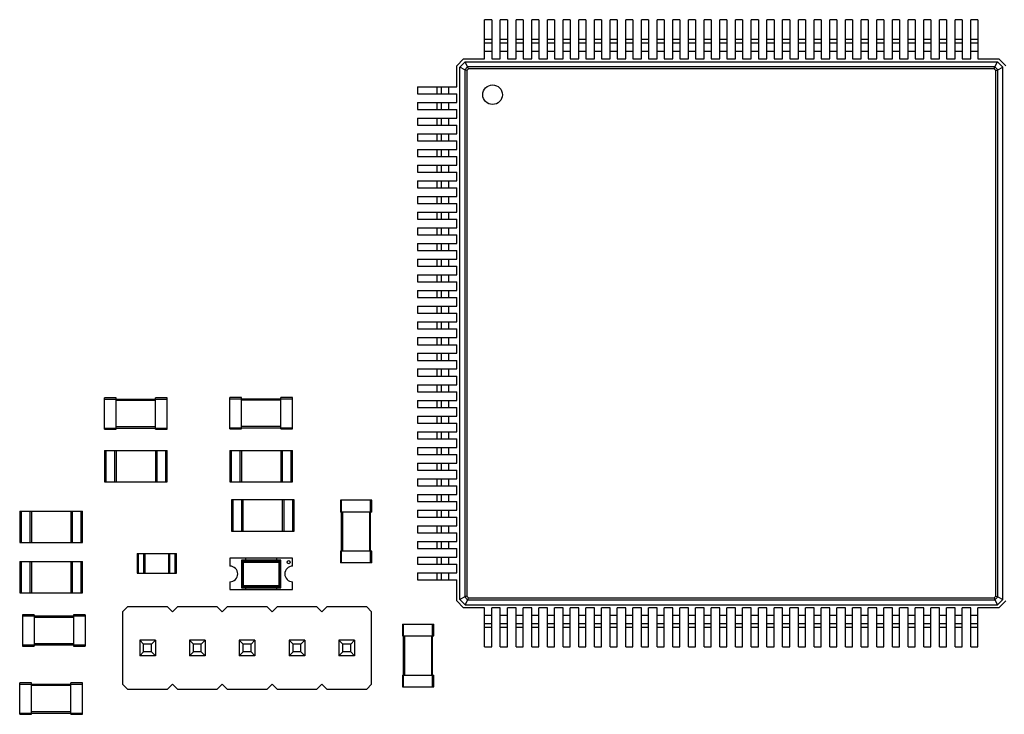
# Model space of a CAD drawing. Header units: millimetres. Extents: x -257 to 878, y 386 to 760.
# Tile 18 of 39: x 528 to 553, y 494 to 512. Entities that reach past the tile are written whole.
import ezdxf

# ---------------------------------------------------------------- set-up
doc = ezdxf.new("R2010")
doc.units = ezdxf.units.MM
doc.header["$LTSCALE"] = 30.734
doc.layers.get('0').update_dxf_attribs({"linetype": 'CONTINUOUS'})

msp = doc.modelspace()

# ---------------------------------------------------------------- linework, layer by layer
at = {"color": 7, "linetype": 'Continuous'}
for p, q in [((539.585, 511.195), (539.585, 512.195)), ((539.765, 512.195), (539.585, 512.195)), ((539.765, 512.195), (539.765, 511.195)), ((539.985, 511.195), (539.985, 512.195)), ((540.165, 512.195), (539.985, 512.195)), ((540.165, 512.195), (540.165, 511.195)), ((540.385, 511.195), (540.385, 512.195)), ((540.565, 512.195), (540.385, 512.195)), ((540.565, 512.195), (540.565, 511.195)), ((540.785, 511.195), (540.785, 512.195)), ((540.965, 512.195), (540.785, 512.195)), ((540.965, 512.195), (540.965, 511.195)), ((541.185, 511.195), (541.185, 512.195)), ((541.365, 512.195), (541.185, 512.195)), ((541.365, 512.195), (541.365, 511.195)), ((541.585, 511.195), (541.585, 512.195)), ((541.765, 512.195), (541.585, 512.195)), ((541.765, 512.195), (541.765, 511.195)), ((541.985, 511.195), (541.985, 512.195)), ((542.165, 512.195), (541.985, 512.195)), ((542.165, 512.195), (542.165, 511.195)), ((542.385, 511.195), (542.385, 512.195)), ((542.565, 512.195), (542.385, 512.195)), ((542.565, 512.195), (542.565, 511.195)), ((542.785, 511.195), (542.785, 512.195)), ((542.965, 512.195), (542.785, 512.195)), ((542.965, 512.195), (542.965, 511.195)), ((543.185, 511.195), (543.185, 512.195)), ((543.365, 512.195), (543.185, 512.195)), ((543.365, 512.195), (543.365, 511.195)), ((543.585, 511.195), (543.585, 512.195)), ((543.765, 512.195), (543.585, 512.195)), ((543.765, 512.195), (543.765, 511.195)), ((543.985, 511.195), (543.985, 512.195)), ((544.165, 512.195), (543.985, 512.195)), ((544.165, 512.195), (544.165, 511.195)), ((544.385, 511.195), (544.385, 512.195)), ((544.565, 512.195), (544.385, 512.195)), ((544.565, 512.195), (544.565, 511.195)), ((544.785, 511.195), (544.785, 512.195)), ((544.965, 512.195), (544.785, 512.195)), ((544.965, 512.195), (544.965, 511.195)), ((545.185, 511.195), (545.185, 512.195)), ((545.365, 512.195), (545.185, 512.195)), ((545.365, 512.195), (545.365, 511.195)), ((545.585, 511.195), (545.585, 512.195)), ((545.765, 512.195), (545.585, 512.195)), ((545.765, 512.195), (545.765, 511.195)), ((545.985, 511.195), (545.985, 512.195)), ((546.165, 512.195), (545.985, 512.195)), ((546.165, 512.195), (546.165, 511.195)), ((546.385, 511.195), (546.385, 512.195)), ((546.565, 512.195), (546.385, 512.195)), ((546.565, 512.195), (546.565, 511.195)), ((546.785, 511.195), (546.785, 512.195)), ((546.965, 512.195), (546.785, 512.195)), ((546.965, 512.195), (546.965, 511.195)), ((547.185, 511.195), (547.185, 512.195)), ((547.365, 512.195), (547.185, 512.195)), ((547.365, 512.195), (547.365, 511.195)), ((547.585, 511.195), (547.585, 512.195)), ((547.765, 512.195), (547.585, 512.195)), ((547.765, 512.195), (547.765, 511.195)), ((547.985, 511.195), (547.985, 512.195)), ((548.165, 512.195), (547.985, 512.195)), ((548.165, 512.195), (548.165, 511.195)), ((548.385, 511.195), (548.385, 512.195)), ((548.565, 512.195), (548.385, 512.195)), ((548.565, 512.195), (548.565, 511.195)), ((548.785, 511.195), (548.785, 512.195)), ((548.965, 512.195), (548.785, 512.195)), ((548.965, 512.195), (548.965, 511.195)), ((549.185, 511.195), (549.185, 512.195)), ((549.365, 512.195), (549.185, 512.195)), ((549.365, 512.195), (549.365, 511.195)), ((549.585, 511.195), (549.585, 512.195)), ((549.765, 512.195), (549.585, 512.195)), ((549.765, 512.195), (549.765, 511.195)), ((549.985, 511.195), (549.985, 512.195)), ((550.165, 512.195), (549.985, 512.195)), ((550.165, 512.195), (550.165, 511.195)), ((550.385, 511.195), (550.385, 512.195)), ((550.565, 512.195), (550.385, 512.195)), ((550.565, 512.195), (550.565, 511.195)), ((550.785, 511.195), (550.785, 512.195)), ((550.965, 512.195), (550.785, 512.195)), ((550.965, 512.195), (550.965, 511.195)), ((551.185, 511.195), (551.185, 512.195)), ((551.365, 512.195), (551.185, 512.195)), ((551.365, 512.195), (551.365, 511.195)), ((551.585, 511.195), (551.585, 512.195)), ((551.765, 512.195), (551.585, 512.195)), ((551.765, 512.195), (551.765, 511.195)), ((551.985, 511.195), (551.985, 512.195)), ((552.165, 512.195), (551.985, 512.195)), ((552.165, 512.195), (552.165, 511.195)), ((539.585, 511.695), (539.765, 511.695)), ((539.765, 511.595), (539.585, 511.595)), ((539.985, 511.695), (540.165, 511.695)), ((540.165, 511.595), (539.985, 511.595)), ((540.385, 511.695), (540.565, 511.695)), ((540.565, 511.595), (540.385, 511.595)), ((540.785, 511.695), (540.965, 511.695)), ((540.965, 511.595), (540.785, 511.595)), ((541.185, 511.695), (541.365, 511.695)), ((541.365, 511.595), (541.185, 511.595)), ((541.585, 511.695), (541.765, 511.695)), ((541.765, 511.595), (541.585, 511.595)), ((541.985, 511.695), (542.165, 511.695)), ((542.165, 511.595), (541.985, 511.595)), ((542.385, 511.695), (542.565, 511.695)), ((542.565, 511.595), (542.385, 511.595)), ((542.785, 511.695), (542.965, 511.695)), ((542.965, 511.595), (542.785, 511.595)), ((543.185, 511.695), (543.365, 511.695)), ((543.365, 511.595), (543.185, 511.595)), ((543.585, 511.695), (543.765, 511.695)), ((543.765, 511.595), (543.585, 511.595)), ((543.985, 511.695), (544.165, 511.695)), ((544.165, 511.595), (543.985, 511.595)), ((544.385, 511.695), (544.565, 511.695)), ((544.565, 511.595), (544.385, 511.595)), ((544.785, 511.695), (544.965, 511.695)), ((544.965, 511.595), (544.785, 511.595)), ((545.185, 511.695), (545.365, 511.695)), ((545.365, 511.595), (545.185, 511.595)), ((545.585, 511.695), (545.765, 511.695)), ((545.765, 511.595), (545.585, 511.595)), ((545.985, 511.695), (546.165, 511.695)), ((546.165, 511.595), (545.985, 511.595)), ((546.385, 511.695), (546.565, 511.695)), ((546.565, 511.595), (546.385, 511.595)), ((546.785, 511.695), (546.965, 511.695)), ((546.965, 511.595), (546.785, 511.595)), ((547.185, 511.695), (547.365, 511.695)), ((547.365, 511.595), (547.185, 511.595)), ((547.585, 511.695), (547.765, 511.695)), ((547.765, 511.595), (547.585, 511.595)), ((547.985, 511.695), (548.165, 511.695)), ((548.165, 511.595), (547.985, 511.595)), ((548.385, 511.695), (548.565, 511.695)), ((548.565, 511.595), (548.385, 511.595)), ((548.785, 511.695), (548.965, 511.695)), ((548.965, 511.595), (548.785, 511.595)), ((549.185, 511.695), (549.365, 511.695)), ((549.365, 511.595), (549.185, 511.595)), ((549.585, 511.695), (549.765, 511.695)), ((549.765, 511.595), (549.585, 511.595)), ((549.985, 511.695), (550.165, 511.695)), ((550.165, 511.595), (549.985, 511.595)), ((550.385, 511.695), (550.565, 511.695)), ((550.565, 511.595), (550.385, 511.595)), ((550.785, 511.695), (550.965, 511.695)), ((550.965, 511.595), (550.785, 511.595)), ((551.185, 511.695), (551.365, 511.695)), ((551.365, 511.595), (551.185, 511.595)), ((551.585, 511.695), (551.765, 511.695)), ((551.765, 511.595), (551.585, 511.595)), ((551.985, 511.695), (552.165, 511.695)), ((552.165, 511.595), (551.985, 511.595)), ((539.585, 511.395), (539.765, 511.395)), ((539.985, 511.395), (540.165, 511.395)), ((540.385, 511.395), (540.565, 511.395)), ((540.785, 511.395), (540.965, 511.395)), ((541.185, 511.395), (541.365, 511.395)), ((541.585, 511.395), (541.765, 511.395)), ((541.985, 511.395), (542.165, 511.395)), ((542.385, 511.395), (542.565, 511.395)), ((542.785, 511.395), (542.965, 511.395)), ((543.185, 511.395), (543.365, 511.395)), ((543.585, 511.395), (543.765, 511.395)), ((543.985, 511.395), (544.165, 511.395)), ((544.385, 511.395), (544.565, 511.395)), ((544.785, 511.395), (544.965, 511.395)), ((545.185, 511.395), (545.365, 511.395)), ((545.585, 511.395), (545.765, 511.395)), ((545.985, 511.395), (546.165, 511.395)), ((546.385, 511.395), (546.565, 511.395)), ((546.785, 511.395), (546.965, 511.395)), ((547.185, 511.395), (547.365, 511.395)), ((547.585, 511.395), (547.765, 511.395)), ((547.985, 511.395), (548.165, 511.395)), ((548.385, 511.395), (548.565, 511.395)), ((548.785, 511.395), (548.965, 511.395)), ((549.185, 511.395), (549.365, 511.395)), ((549.585, 511.395), (549.765, 511.395)), ((549.985, 511.395), (550.165, 511.395)), ((550.385, 511.395), (550.565, 511.395)), ((550.785, 511.395), (550.965, 511.395)), ((551.185, 511.395), (551.365, 511.395)), ((551.585, 511.395), (551.765, 511.395)), ((551.985, 511.395), (552.165, 511.395)), ((538.875, 511.02), (539.05, 511.195)), ((538.875, 510.485), (538.875, 511.02)), ((539.087, 511.12), (538.95, 510.982)), ((538.95, 497.407), (538.95, 510.982)), ((539.079, 510.917), (538.95, 510.982)), ((539.05, 511.195), (539.585, 511.195)), ((539.152, 510.99), (539.079, 510.917)), ((539.152, 510.99), (539.087, 511.12)), ((539.087, 511.12), (552.662, 511.12)), ((552.597, 510.99), (539.152, 510.99)), ((539.172, 510.941), (539.152, 510.99)), ((539.765, 511.195), (539.985, 511.195)), ((540.165, 511.195), (540.385, 511.195)), ((540.565, 511.195), (540.785, 511.195)), ((540.965, 511.195), (541.185, 511.195)), ((541.365, 511.195), (541.585, 511.195)), ((541.765, 511.195), (541.985, 511.195)), ((542.165, 511.195), (542.385, 511.195)), ((542.565, 511.195), (542.785, 511.195)), ((542.965, 511.195), (543.185, 511.195)), ((543.365, 511.195), (543.585, 511.195)), ((543.765, 511.195), (543.985, 511.195)), ((544.165, 511.195), (544.385, 511.195)), ((544.565, 511.195), (544.785, 511.195)), ((544.965, 511.195), (545.185, 511.195)), ((545.365, 511.195), (545.585, 511.195)), ((545.765, 511.195), (545.985, 511.195)), ((546.165, 511.195), (546.385, 511.195)), ((546.565, 511.195), (546.785, 511.195)), ((546.965, 511.195), (547.185, 511.195)), ((547.365, 511.195), (547.585, 511.195)), ((547.765, 511.195), (547.985, 511.195)), ((548.165, 511.195), (548.385, 511.195)), ((548.565, 511.195), (548.785, 511.195)), ((548.965, 511.195), (549.185, 511.195)), ((549.365, 511.195), (549.585, 511.195)), ((549.765, 511.195), (549.985, 511.195)), ((550.165, 511.195), (550.385, 511.195)), ((550.565, 511.195), (550.785, 511.195)), ((550.965, 511.195), (551.185, 511.195)), ((551.365, 511.195), (551.585, 511.195)), ((551.765, 511.195), (551.985, 511.195)), ((552.165, 511.195), (552.7, 511.195)), ((552.577, 510.941), (552.597, 510.99)), ((552.597, 510.99), (552.662, 511.12)), ((552.67, 510.917), (552.597, 510.99)), ((552.8, 510.982), (552.662, 511.12)), ((552.67, 510.917), (552.8, 510.982)), ((552.7, 511.195), (552.875, 511.02)), ((552.8, 497.407), (552.8, 510.982)), ((539.079, 510.917), (539.079, 497.472)), ((539.172, 510.941), (539.128, 510.897)), ((539.128, 510.897), (539.128, 497.492)), ((552.577, 510.941), (539.172, 510.941)), ((552.621, 510.897), (552.577, 510.941)), ((552.621, 510.897), (552.67, 510.917)), ((552.621, 497.492), (552.621, 510.897)), ((552.67, 497.472), (552.67, 510.917)), ((537.875, 510.485), (537.875, 510.305)), ((537.875, 510.485), (538.875, 510.485)), ((538.375, 510.305), (538.375, 510.485)), ((538.475, 510.485), (538.475, 510.305)), ((538.675, 510.305), (538.675, 510.485)), ((537.875, 510.305), (538.875, 510.305)), ((538.875, 510.085), (538.875, 510.305)), ((537.875, 510.085), (537.875, 509.905)), ((537.875, 510.085), (538.875, 510.085)), ((538.375, 509.905), (538.375, 510.085)), ((538.475, 510.085), (538.475, 509.905)), ((538.675, 509.905), (538.675, 510.085)), ((537.875, 509.905), (538.875, 509.905)), ((538.875, 509.685), (538.875, 509.905)), ((537.875, 509.685), (537.875, 509.505)), ((537.875, 509.685), (538.875, 509.685)), ((537.875, 509.505), (538.875, 509.505)), ((538.375, 509.505), (538.375, 509.685)), ((538.475, 509.685), (538.475, 509.505)), ((538.675, 509.505), (538.675, 509.685)), ((538.875, 509.285), (538.875, 509.505)), ((537.875, 509.285), (537.875, 509.105)), ((537.875, 509.285), (538.875, 509.285)), ((538.375, 509.105), (538.375, 509.285)), ((538.475, 509.285), (538.475, 509.105)), ((538.675, 509.105), (538.675, 509.285)), ((537.875, 509.105), (538.875, 509.105)), ((538.875, 508.885), (538.875, 509.105)), ((537.875, 508.885), (537.875, 508.705)), ((537.875, 508.885), (538.875, 508.885)), ((537.875, 508.705), (538.875, 508.705)), ((538.375, 508.705), (538.375, 508.885)), ((538.475, 508.885), (538.475, 508.705)), ((538.675, 508.705), (538.675, 508.885)), ((538.875, 508.485), (538.875, 508.705)), ((537.875, 508.485), (537.875, 508.305)), ((537.875, 508.485), (538.875, 508.485)), ((538.375, 508.305), (538.375, 508.485)), ((538.475, 508.485), (538.475, 508.305)), ((538.675, 508.305), (538.675, 508.485)), ((537.875, 508.305), (538.875, 508.305)), ((538.875, 508.085), (538.875, 508.305)), ((537.875, 508.085), (537.875, 507.905)), ((537.875, 508.085), (538.875, 508.085)), ((538.375, 507.905), (538.375, 508.085)), ((538.475, 508.085), (538.475, 507.905)), ((538.675, 507.905), (538.675, 508.085)), ((537.875, 507.905), (538.875, 507.905)), ((538.875, 507.685), (538.875, 507.905)), ((537.875, 507.685), (537.875, 507.505)), ((537.875, 507.685), (538.875, 507.685)), ((537.875, 507.505), (538.875, 507.505)), ((538.375, 507.505), (538.375, 507.685)), ((538.475, 507.685), (538.475, 507.505)), ((538.675, 507.505), (538.675, 507.685)), ((538.875, 507.285), (538.875, 507.505)), ((537.875, 507.285), (537.875, 507.105)), ((537.875, 507.285), (538.875, 507.285)), ((538.375, 507.105), (538.375, 507.285)), ((538.475, 507.285), (538.475, 507.105)), ((538.675, 507.105), (538.675, 507.285)), ((537.875, 507.105), (538.875, 507.105)), ((538.875, 506.885), (538.875, 507.105)), ((537.875, 506.885), (537.875, 506.705)), ((537.875, 506.885), (538.875, 506.885)), ((537.875, 506.705), (538.875, 506.705)), ((538.375, 506.705), (538.375, 506.885)), ((538.475, 506.885), (538.475, 506.705)), ((538.675, 506.705), (538.675, 506.885)), ((538.875, 506.485), (538.875, 506.705)), ((537.875, 506.485), (537.875, 506.305)), ((537.875, 506.485), (538.875, 506.485)), ((538.375, 506.305), (538.375, 506.485)), ((538.475, 506.485), (538.475, 506.305)), ((538.675, 506.305), (538.675, 506.485)), ((537.875, 506.305), (538.875, 506.305)), ((538.875, 506.085), (538.875, 506.305)), ((537.875, 506.085), (537.875, 505.905)), ((537.875, 506.085), (538.875, 506.085)), ((538.375, 505.905), (538.375, 506.085)), ((538.475, 506.085), (538.475, 505.905)), ((538.675, 505.905), (538.675, 506.085)), ((537.875, 505.905), (538.875, 505.905)), ((538.875, 505.685), (538.875, 505.905)), ((537.875, 505.685), (537.875, 505.505)), ((537.875, 505.685), (538.875, 505.685)), ((537.875, 505.505), (538.875, 505.505)), ((538.375, 505.505), (538.375, 505.685)), ((538.475, 505.685), (538.475, 505.505)), ((538.675, 505.505), (538.675, 505.685)), ((538.875, 505.285), (538.875, 505.505)), ((537.875, 505.285), (537.875, 505.105)), ((537.875, 505.285), (538.875, 505.285)), ((538.375, 505.105), (538.375, 505.285)), ((538.475, 505.285), (538.475, 505.105)), ((538.675, 505.105), (538.675, 505.285)), ((537.875, 505.105), (538.875, 505.105)), ((538.875, 504.885), (538.875, 505.105)), ((537.875, 504.885), (537.875, 504.705)), ((537.875, 504.885), (538.875, 504.885)), ((537.875, 504.705), (538.875, 504.705)), ((538.375, 504.705), (538.375, 504.885)), ((538.475, 504.885), (538.475, 504.705)), ((538.675, 504.705), (538.675, 504.885)), ((538.875, 504.485), (538.875, 504.705)), ((537.875, 504.485), (537.875, 504.305)), ((537.875, 504.485), (538.875, 504.485)), ((538.375, 504.305), (538.375, 504.485)), ((538.475, 504.485), (538.475, 504.305)), ((538.675, 504.305), (538.675, 504.485)), ((537.875, 504.305), (538.875, 504.305)), ((538.875, 504.085), (538.875, 504.305)), ((537.875, 504.085), (537.875, 503.905)), ((537.875, 504.085), (538.875, 504.085)), ((538.375, 503.905), (538.375, 504.085)), ((538.475, 504.085), (538.475, 503.905)), ((538.675, 503.905), (538.675, 504.085)), ((537.875, 503.905), (538.875, 503.905)), ((537.875, 503.685), (537.875, 503.505)), ((537.875, 503.685), (538.875, 503.685)), ((538.375, 503.505), (538.375, 503.685)), ((538.475, 503.685), (538.475, 503.505)), ((538.675, 503.505), (538.675, 503.685)), ((538.875, 503.685), (538.875, 503.905)), ((537.875, 503.505), (538.875, 503.505)), ((538.875, 503.285), (538.875, 503.505)), ((537.875, 503.285), (537.875, 503.105)), ((537.875, 503.285), (538.875, 503.285)), ((538.375, 503.105), (538.375, 503.285)), ((538.475, 503.285), (538.475, 503.105)), ((538.675, 503.105), (538.675, 503.285)), ((537.875, 503.105), (538.875, 503.105)), ((538.875, 502.885), (538.875, 503.105)), ((537.875, 502.885), (537.875, 502.705)), ((537.875, 502.885), (538.875, 502.885)), ((537.875, 502.705), (538.875, 502.705)), ((538.375, 502.705), (538.375, 502.885)), ((538.475, 502.885), (538.475, 502.705)), ((538.675, 502.705), (538.675, 502.885)), ((538.875, 502.485), (538.875, 502.705)), ((529.889, 501.747), (529.889, 502.547)), ((530.189, 502.547), (529.889, 502.547)), ((529.889, 502.517), (531.489, 502.517)), ((530.189, 501.747), (530.189, 502.547)), ((530.189, 502.487), (531.189, 502.487)), ((531.189, 501.747), (531.189, 502.547)), ((531.489, 502.547), (531.189, 502.547)), ((531.489, 501.747), (531.489, 502.547)), ((533.089, 501.757), (533.089, 502.557)), ((533.389, 502.557), (533.089, 502.557)), ((533.089, 502.527), (534.689, 502.527)), ((533.389, 501.757), (533.389, 502.557)), ((533.389, 502.497), (534.389, 502.497)), ((534.389, 501.757), (534.389, 502.557)), ((534.689, 502.557), (534.389, 502.557)), ((534.689, 501.757), (534.689, 502.557)), ((537.875, 502.485), (537.875, 502.305)), ((537.875, 502.485), (538.875, 502.485)), ((538.375, 502.305), (538.375, 502.485)), ((538.475, 502.485), (538.475, 502.305)), ((538.675, 502.305), (538.675, 502.485)), ((537.875, 502.305), (538.875, 502.305)), ((538.875, 502.085), (538.875, 502.305)), ((537.875, 502.085), (537.875, 501.905)), ((537.875, 502.085), (538.875, 502.085)), ((538.375, 501.905), (538.375, 502.085)), ((538.475, 502.085), (538.475, 501.905)), ((538.675, 501.905), (538.675, 502.085)), ((529.889, 501.777), (531.489, 501.777)), ((529.889, 501.747), (530.189, 501.747)), ((531.189, 501.807), (530.189, 501.807)), ((531.189, 501.747), (531.489, 501.747)), ((533.089, 501.787), (534.689, 501.787)), ((533.089, 501.757), (533.389, 501.757)), ((534.389, 501.817), (533.389, 501.817)), ((534.389, 501.757), (534.689, 501.757)), ((537.875, 501.905), (538.875, 501.905)), ((537.875, 501.685), (537.875, 501.505)), ((537.875, 501.685), (538.875, 501.685)), ((538.375, 501.505), (538.375, 501.685)), ((538.475, 501.685), (538.475, 501.505)), ((538.675, 501.505), (538.675, 501.685)), ((538.875, 501.685), (538.875, 501.905)), ((537.875, 501.505), (538.875, 501.505)), ((538.875, 501.285), (538.875, 501.505)), ((529.889, 501.207), (529.889, 500.407)), ((529.889, 501.207), (531.489, 501.207)), ((529.934, 500.407), (529.934, 501.207)), ((530.144, 501.207), (530.144, 500.407)), ((530.189, 501.207), (530.189, 500.407)), ((531.189, 501.207), (531.189, 500.407)), ((531.234, 500.407), (531.234, 501.207)), ((531.444, 501.207), (531.444, 500.407)), ((531.489, 500.407), (531.489, 501.207)), ((533.089, 501.207), (533.089, 500.407)), ((533.089, 501.207), (534.689, 501.207)), ((533.134, 500.407), (533.134, 501.207)), ((533.344, 501.207), (533.344, 500.407)), ((533.389, 501.207), (533.389, 500.407)), ((534.389, 501.207), (534.389, 500.407)), ((534.434, 500.407), (534.434, 501.207)), ((534.644, 501.207), (534.644, 500.407)), ((534.689, 500.407), (534.689, 501.207)), ((537.875, 501.285), (537.875, 501.105)), ((537.875, 501.285), (538.875, 501.285)), ((538.375, 501.105), (538.375, 501.285)), ((538.475, 501.285), (538.475, 501.105)), ((538.675, 501.105), (538.675, 501.285)), ((537.875, 501.105), (538.875, 501.105)), ((538.875, 500.885), (538.875, 501.105)), ((537.875, 500.885), (537.875, 500.705)), ((537.875, 500.885), (538.875, 500.885)), ((537.875, 500.705), (538.875, 500.705)), ((538.375, 500.705), (538.375, 500.885)), ((538.475, 500.885), (538.475, 500.705)), ((538.675, 500.705), (538.675, 500.885)), ((538.875, 500.485), (538.875, 500.705)), ((537.875, 500.485), (537.875, 500.305)), ((537.875, 500.485), (538.875, 500.485)), ((538.375, 500.305), (538.375, 500.485)), ((538.475, 500.485), (538.475, 500.305)), ((538.675, 500.305), (538.675, 500.485)), ((529.889, 500.407), (531.489, 500.407)), ((533.089, 500.407), (534.689, 500.407)), ((537.875, 500.305), (538.875, 500.305)), ((538.875, 500.085), (538.875, 500.305)), ((533.129, 499.947), (533.129, 499.147)), ((534.729, 499.947), (533.129, 499.947)), ((533.174, 499.147), (533.174, 499.947)), ((533.384, 499.947), (533.384, 499.147)), ((533.429, 499.147), (533.429, 499.947)), ((534.429, 499.147), (534.429, 499.947)), ((534.474, 499.147), (534.474, 499.947)), ((534.684, 499.947), (534.684, 499.147)), ((534.729, 499.147), (534.729, 499.947)), ((535.907, 499.937), (535.907, 499.637)), ((536.707, 499.937), (535.907, 499.937)), ((535.937, 498.337), (535.937, 499.937)), ((536.677, 498.337), (536.677, 499.937)), ((536.707, 499.637), (536.707, 499.937)), ((537.875, 500.085), (537.875, 499.905)), ((537.875, 500.085), (538.875, 500.085)), ((538.375, 499.905), (538.375, 500.085)), ((538.475, 500.085), (538.475, 499.905)), ((538.675, 499.905), (538.675, 500.085)), ((537.875, 499.905), (538.875, 499.905)), ((537.875, 499.685), (537.875, 499.505)), ((537.875, 499.685), (538.875, 499.685)), ((538.375, 499.505), (538.375, 499.685)), ((538.475, 499.685), (538.475, 499.505)), ((538.675, 499.505), (538.675, 499.685)), ((538.875, 499.685), (538.875, 499.905)), ((527.729, 499.66), (527.729, 498.86)), ((527.729, 499.66), (529.329, 499.66)), ((527.774, 498.86), (527.774, 499.66)), ((527.984, 499.66), (527.984, 498.86)), ((528.029, 499.66), (528.029, 498.86)), ((529.029, 499.66), (529.029, 498.86)), ((529.074, 498.86), (529.074, 499.66)), ((529.284, 499.66), (529.284, 498.86)), ((529.329, 498.86), (529.329, 499.66)), ((536.707, 499.637), (535.907, 499.637)), ((535.967, 498.637), (535.967, 499.637)), ((536.647, 499.637), (536.647, 498.637)), ((537.875, 499.505), (538.875, 499.505)), ((538.875, 499.285), (538.875, 499.505)), ((537.875, 499.285), (537.875, 499.105)), ((537.875, 499.285), (538.875, 499.285)), ((538.375, 499.105), (538.375, 499.285)), ((538.475, 499.285), (538.475, 499.105)), ((538.675, 499.105), (538.675, 499.285)), ((533.129, 499.147), (534.729, 499.147)), ((537.875, 499.105), (538.875, 499.105)), ((538.875, 498.885), (538.875, 499.105)), ((527.729, 498.86), (529.329, 498.86)), ((537.875, 498.885), (537.875, 498.705)), ((537.875, 498.885), (538.875, 498.885)), ((537.875, 498.705), (538.875, 498.705)), ((538.375, 498.705), (538.375, 498.885)), ((538.475, 498.885), (538.475, 498.705)), ((538.675, 498.705), (538.675, 498.885)), ((538.875, 498.485), (538.875, 498.705)), ((530.724, 498.577), (530.724, 498.077)), ((530.724, 498.577), (531.724, 498.577)), ((530.759, 498.077), (530.759, 498.577)), ((530.889, 498.577), (530.889, 498.077)), ((530.924, 498.577), (530.924, 498.077)), ((531.524, 498.577), (531.524, 498.077)), ((531.559, 498.077), (531.559, 498.577)), ((531.689, 498.577), (531.689, 498.077)), ((531.724, 498.077), (531.724, 498.577)), ((533.089, 498.457), (533.089, 498.257)), ((534.289, 498.457), (533.089, 498.457)), ((533.389, 498.407), (533.389, 497.707)), ((533.389, 498.407), (533.437, 498.358)), ((534.389, 498.407), (533.389, 498.407)), ((533.489, 498.457), (533.489, 498.407)), ((534.289, 498.407), (534.289, 498.457)), ((534.389, 498.407), (534.34, 498.358)), ((534.389, 497.707), (534.389, 498.407)), ((535.907, 498.637), (535.907, 498.337)), ((536.707, 498.637), (535.907, 498.637)), ((536.707, 498.337), (536.707, 498.637)), ((537.875, 498.485), (537.875, 498.305)), ((537.875, 498.485), (538.875, 498.485)), ((538.375, 498.305), (538.375, 498.485)), ((538.475, 498.485), (538.475, 498.305)), ((538.675, 498.305), (538.675, 498.485)), ((527.729, 498.377), (527.729, 497.577)), ((527.729, 498.377), (529.329, 498.377)), ((527.774, 497.577), (527.774, 498.377)), ((527.984, 498.377), (527.984, 497.577)), ((528.029, 498.377), (528.029, 497.577)), ((529.029, 498.377), (529.029, 497.577)), ((529.074, 497.577), (529.074, 498.377)), ((529.284, 498.377), (529.284, 497.577)), ((529.329, 497.577), (529.329, 498.377)), ((533.417, 498.378), (533.417, 497.735)), ((534.36, 498.378), (533.417, 498.378)), ((533.437, 497.755), (533.437, 498.358)), ((533.437, 498.358), (534.34, 498.358)), ((534.34, 498.358), (534.34, 497.755)), ((534.36, 497.735), (534.36, 498.378)), ((536.707, 498.337), (535.907, 498.337)), ((537.875, 498.305), (538.875, 498.305)), ((538.875, 498.085), (538.875, 498.305)), ((530.724, 498.077), (531.724, 498.077)), ((537.875, 498.085), (537.875, 497.905)), ((537.875, 498.085), (538.875, 498.085)), ((537.875, 497.905), (538.875, 497.905)), ((538.375, 497.905), (538.375, 498.085)), ((538.475, 498.085), (538.475, 497.905)), ((538.675, 497.905), (538.675, 498.085)), ((538.875, 497.37), (538.875, 497.905)), ((533.089, 497.857), (533.089, 497.657)), ((533.089, 497.657), (534.289, 497.657)), ((533.389, 497.707), (533.437, 497.755)), ((533.389, 497.707), (534.389, 497.707)), ((533.417, 497.735), (534.36, 497.735)), ((534.34, 497.755), (533.437, 497.755)), ((533.489, 497.707), (533.489, 497.657)), ((534.289, 497.657), (534.289, 497.707)), ((534.34, 497.755), (534.389, 497.707)), ((527.729, 497.577), (529.329, 497.577)), ((539.079, 497.472), (538.95, 497.407)), ((538.95, 497.407), (539.087, 497.27)), ((539.128, 497.492), (539.079, 497.472)), ((539.079, 497.472), (539.152, 497.4)), ((539.128, 497.492), (539.172, 497.448)), ((539.172, 497.448), (539.152, 497.399)), ((539.172, 497.448), (552.577, 497.448)), ((552.577, 497.448), (552.621, 497.492)), ((552.577, 497.448), (552.597, 497.4)), ((552.597, 497.4), (552.67, 497.472)), ((552.621, 497.492), (552.67, 497.472)), ((552.662, 497.27), (552.8, 497.407)), ((552.67, 497.472), (552.8, 497.407)), ((530.481, 497.217), (530.354, 497.09)), ((531.497, 497.217), (530.481, 497.217)), ((531.624, 497.09), (531.497, 497.217)), ((531.751, 497.217), (531.624, 497.09)), ((532.767, 497.217), (531.751, 497.217)), ((532.894, 497.09), (532.767, 497.217)), ((533.021, 497.217), (532.894, 497.09)), ((534.037, 497.217), (533.021, 497.217)), ((534.164, 497.09), (534.037, 497.217)), ((534.291, 497.217), (534.164, 497.09)), ((535.307, 497.217), (534.291, 497.217)), ((535.434, 497.09), (535.307, 497.217)), ((535.561, 497.217), (535.434, 497.09)), ((536.577, 497.217), (535.561, 497.217)), ((536.704, 497.09), (536.577, 497.217)), ((539.05, 497.195), (538.875, 497.37)), ((539.585, 497.195), (539.05, 497.195)), ((539.152, 497.4), (539.087, 497.27)), ((539.087, 497.27), (552.662, 497.27)), ((539.152, 497.4), (552.597, 497.399)), ((539.585, 496.195), (539.585, 497.195)), ((539.765, 496.195), (539.765, 497.195)), ((539.985, 497.195), (539.765, 497.195)), ((539.985, 496.195), (539.985, 497.195)), ((540.165, 496.195), (540.165, 497.195)), ((540.385, 497.195), (540.165, 497.195)), ((540.385, 496.195), (540.385, 497.195)), ((540.565, 496.195), (540.565, 497.195)), ((540.785, 497.195), (540.565, 497.195)), ((540.785, 496.195), (540.785, 497.195)), ((540.965, 496.195), (540.965, 497.195)), ((541.185, 497.195), (540.965, 497.195)), ((541.185, 496.195), (541.185, 497.195)), ((541.365, 496.195), (541.365, 497.195)), ((541.585, 497.195), (541.365, 497.195)), ((541.585, 496.195), (541.585, 497.195)), ((541.765, 496.195), (541.765, 497.195)), ((541.985, 497.195), (541.765, 497.195)), ((541.985, 496.195), (541.985, 497.195)), ((542.165, 496.195), (542.165, 497.195)), ((542.385, 497.195), (542.165, 497.195)), ((542.385, 496.195), (542.385, 497.195)), ((542.565, 496.195), (542.565, 497.195)), ((542.785, 497.195), (542.565, 497.195)), ((542.785, 496.195), (542.785, 497.195)), ((542.965, 496.195), (542.965, 497.195)), ((543.185, 497.195), (542.965, 497.195)), ((543.185, 496.195), (543.185, 497.195)), ((543.365, 496.195), (543.365, 497.195)), ((543.585, 497.195), (543.365, 497.195)), ((543.585, 496.195), (543.585, 497.195)), ((543.765, 496.195), (543.765, 497.195)), ((543.985, 497.195), (543.765, 497.195)), ((543.985, 496.195), (543.985, 497.195)), ((544.165, 496.195), (544.165, 497.195)), ((544.385, 497.195), (544.165, 497.195)), ((544.385, 496.195), (544.385, 497.195)), ((544.565, 496.195), (544.565, 497.195)), ((544.785, 497.195), (544.565, 497.195)), ((544.785, 496.195), (544.785, 497.195)), ((544.965, 496.195), (544.965, 497.195)), ((545.185, 497.195), (544.965, 497.195)), ((545.185, 496.195), (545.185, 497.195)), ((545.365, 496.195), (545.365, 497.195)), ((545.585, 497.195), (545.365, 497.195)), ((545.585, 496.195), (545.585, 497.195)), ((545.765, 496.195), (545.765, 497.195)), ((545.985, 497.195), (545.765, 497.195)), ((545.985, 496.195), (545.985, 497.195)), ((546.165, 496.195), (546.165, 497.195)), ((546.385, 497.195), (546.165, 497.195)), ((546.385, 496.195), (546.385, 497.195)), ((546.565, 496.195), (546.565, 497.195)), ((546.785, 497.195), (546.565, 497.195)), ((546.785, 496.195), (546.785, 497.195)), ((546.965, 496.195), (546.965, 497.195)), ((547.185, 497.195), (546.965, 497.195)), ((547.185, 496.195), (547.185, 497.195)), ((547.365, 496.195), (547.365, 497.195)), ((547.585, 497.195), (547.365, 497.195)), ((547.585, 496.195), (547.585, 497.195)), ((547.765, 496.195), (547.765, 497.195)), ((547.985, 497.195), (547.765, 497.195)), ((547.985, 496.195), (547.985, 497.195)), ((548.165, 496.195), (548.165, 497.195)), ((548.385, 497.195), (548.165, 497.195)), ((548.385, 496.195), (548.385, 497.195)), ((548.565, 496.195), (548.565, 497.195)), ((548.785, 497.195), (548.565, 497.195)), ((548.785, 496.195), (548.785, 497.195)), ((548.965, 496.195), (548.965, 497.195)), ((549.185, 497.195), (548.965, 497.195)), ((549.185, 496.195), (549.185, 497.195)), ((549.365, 496.195), (549.365, 497.195)), ((549.585, 497.195), (549.365, 497.195)), ((549.585, 496.195), (549.585, 497.195)), ((549.765, 496.195), (549.765, 497.195)), ((549.985, 497.195), (549.765, 497.195)), ((549.985, 496.195), (549.985, 497.195)), ((550.165, 496.195), (550.165, 497.195)), ((550.385, 497.195), (550.165, 497.195)), ((550.385, 496.195), (550.385, 497.195)), ((550.565, 496.195), (550.565, 497.195)), ((550.785, 497.195), (550.565, 497.195)), ((550.785, 496.195), (550.785, 497.195)), ((550.965, 496.195), (550.965, 497.195)), ((551.185, 497.195), (550.965, 497.195)), ((551.185, 496.195), (551.185, 497.195)), ((551.365, 496.195), (551.365, 497.195)), ((551.585, 497.195), (551.365, 497.195)), ((551.585, 496.195), (551.585, 497.195)), ((551.765, 496.195), (551.765, 497.195)), ((551.985, 497.195), (551.765, 497.195)), ((551.985, 496.195), (551.985, 497.195)), ((552.165, 496.195), (552.165, 497.195)), ((552.7, 497.195), (552.165, 497.195)), ((552.597, 497.399), (552.662, 497.27)), ((552.875, 497.37), (552.7, 497.195)), ((527.799, 497.017), (527.799, 496.217)), ((528.099, 497.017), (527.799, 497.017)), ((527.799, 496.987), (529.399, 496.987)), ((528.099, 497.017), (528.099, 496.217)), ((528.099, 496.957), (529.099, 496.957)), ((529.099, 497.017), (529.099, 496.217)), ((529.399, 497.017), (529.099, 497.017)), ((529.399, 497.017), (529.399, 496.217)), ((530.354, 497.09), (530.354, 495.244)), ((536.704, 495.244), (536.704, 497.09)), ((539.765, 496.995), (539.585, 496.995)), ((540.165, 496.995), (539.985, 496.995)), ((540.565, 496.995), (540.385, 496.995)), ((540.965, 496.995), (540.785, 496.995)), ((541.365, 496.995), (541.185, 496.995)), ((541.765, 496.995), (541.585, 496.995)), ((542.165, 496.995), (541.985, 496.995)), ((542.565, 496.995), (542.385, 496.995)), ((542.965, 496.995), (542.785, 496.995)), ((543.365, 496.995), (543.185, 496.995)), ((543.765, 496.995), (543.585, 496.995)), ((544.165, 496.995), (543.985, 496.995)), ((544.565, 496.995), (544.385, 496.995)), ((544.965, 496.995), (544.785, 496.995)), ((545.365, 496.995), (545.185, 496.995)), ((545.765, 496.995), (545.585, 496.995)), ((546.165, 496.995), (545.985, 496.995)), ((546.565, 496.995), (546.385, 496.995)), ((546.965, 496.995), (546.785, 496.995)), ((547.365, 496.995), (547.185, 496.995)), ((547.765, 496.995), (547.585, 496.995)), ((548.165, 496.995), (547.985, 496.995)), ((548.565, 496.995), (548.385, 496.995)), ((548.965, 496.995), (548.785, 496.995)), ((549.365, 496.995), (549.185, 496.995)), ((549.765, 496.995), (549.585, 496.995)), ((550.165, 496.995), (549.985, 496.995)), ((550.565, 496.995), (550.385, 496.995)), ((550.965, 496.995), (550.785, 496.995)), ((551.365, 496.995), (551.185, 496.995)), ((551.765, 496.995), (551.585, 496.995)), ((552.165, 496.995), (551.985, 496.995)), ((537.489, 496.777), (537.489, 496.477)), ((537.489, 496.777), (538.289, 496.777)), ((537.519, 495.177), (537.519, 496.777)), ((538.259, 495.177), (538.259, 496.777)), ((538.289, 496.477), (538.289, 496.777)), ((539.585, 496.795), (539.765, 496.795)), ((539.765, 496.695), (539.585, 496.695)), ((539.985, 496.795), (540.165, 496.795)), ((540.165, 496.695), (539.985, 496.695)), ((540.385, 496.795), (540.565, 496.795)), ((540.565, 496.695), (540.385, 496.695)), ((540.785, 496.795), (540.965, 496.795)), ((540.965, 496.695), (540.785, 496.695)), ((541.185, 496.795), (541.365, 496.795)), ((541.365, 496.695), (541.185, 496.695)), ((541.585, 496.795), (541.765, 496.795)), ((541.765, 496.695), (541.585, 496.695)), ((541.985, 496.795), (542.165, 496.795)), ((542.165, 496.695), (541.985, 496.695)), ((542.385, 496.795), (542.565, 496.795)), ((542.565, 496.695), (542.385, 496.695)), ((542.785, 496.795), (542.965, 496.795)), ((542.965, 496.695), (542.785, 496.695)), ((543.185, 496.795), (543.365, 496.795)), ((543.365, 496.695), (543.185, 496.695)), ((543.585, 496.795), (543.765, 496.795)), ((543.765, 496.695), (543.585, 496.695)), ((543.985, 496.795), (544.165, 496.795)), ((544.165, 496.695), (543.985, 496.695)), ((544.385, 496.795), (544.565, 496.795)), ((544.565, 496.695), (544.385, 496.695)), ((544.785, 496.795), (544.965, 496.795)), ((544.965, 496.695), (544.785, 496.695)), ((545.185, 496.795), (545.365, 496.795)), ((545.365, 496.695), (545.185, 496.695)), ((545.585, 496.795), (545.765, 496.795)), ((545.765, 496.695), (545.585, 496.695)), ((545.985, 496.795), (546.165, 496.795)), ((546.165, 496.695), (545.985, 496.695)), ((546.385, 496.795), (546.565, 496.795)), ((546.565, 496.695), (546.385, 496.695)), ((546.785, 496.795), (546.965, 496.795)), ((546.965, 496.695), (546.785, 496.695)), ((547.185, 496.795), (547.365, 496.795)), ((547.365, 496.695), (547.185, 496.695)), ((547.585, 496.795), (547.765, 496.795)), ((547.765, 496.695), (547.585, 496.695)), ((547.985, 496.795), (548.165, 496.795)), ((548.165, 496.695), (547.985, 496.695)), ((548.385, 496.795), (548.565, 496.795)), ((548.565, 496.695), (548.385, 496.695)), ((548.785, 496.795), (548.965, 496.795)), ((548.965, 496.695), (548.785, 496.695)), ((549.185, 496.795), (549.365, 496.795)), ((549.365, 496.695), (549.185, 496.695)), ((549.585, 496.795), (549.765, 496.795)), ((549.765, 496.695), (549.585, 496.695)), ((549.985, 496.795), (550.165, 496.795)), ((550.165, 496.695), (549.985, 496.695)), ((550.385, 496.795), (550.565, 496.795)), ((550.565, 496.695), (550.385, 496.695)), ((550.785, 496.795), (550.965, 496.795)), ((550.965, 496.695), (550.785, 496.695)), ((551.185, 496.795), (551.365, 496.795)), ((551.365, 496.695), (551.185, 496.695)), ((551.585, 496.795), (551.765, 496.795)), ((551.765, 496.695), (551.585, 496.695)), ((551.985, 496.795), (552.165, 496.795)), ((552.165, 496.695), (551.985, 496.695)), ((537.489, 496.477), (538.289, 496.477)), ((537.549, 495.477), (537.549, 496.477)), ((538.229, 496.477), (538.229, 495.477)), ((527.799, 496.247), (529.399, 496.247)), ((527.799, 496.217), (528.099, 496.217)), ((529.099, 496.277), (528.099, 496.277)), ((529.099, 496.217), (529.399, 496.217)), ((530.789, 496.367), (530.789, 495.967)), ((530.889, 496.267), (530.789, 496.367)), ((531.189, 496.367), (530.789, 496.367)), ((530.889, 496.067), (530.889, 496.267)), ((531.089, 496.267), (530.889, 496.267)), ((531.089, 496.267), (531.189, 496.367)), ((531.089, 496.067), (531.089, 496.267)), ((531.189, 496.367), (531.189, 495.967)), ((532.059, 496.367), (532.059, 495.967)), ((532.159, 496.267), (532.059, 496.367)), ((532.459, 496.367), (532.059, 496.367)), ((532.159, 496.067), (532.159, 496.267)), ((532.359, 496.267), (532.159, 496.267)), ((532.359, 496.267), (532.459, 496.367)), ((532.359, 496.067), (532.359, 496.267)), ((532.459, 496.367), (532.459, 495.967)), ((533.329, 496.367), (533.329, 495.967)), ((533.429, 496.267), (533.329, 496.367)), ((533.729, 496.367), (533.329, 496.367)), ((533.429, 496.067), (533.429, 496.267)), ((533.629, 496.267), (533.429, 496.267)), ((533.629, 496.267), (533.729, 496.367)), ((533.629, 496.067), (533.629, 496.267)), ((533.729, 496.367), (533.729, 495.967)), ((534.599, 496.367), (534.599, 495.967)), ((534.699, 496.267), (534.599, 496.367)), ((534.999, 496.367), (534.599, 496.367)), ((534.699, 496.067), (534.699, 496.267)), ((534.899, 496.267), (534.699, 496.267)), ((534.899, 496.267), (534.999, 496.367)), ((534.899, 496.067), (534.899, 496.267)), ((534.999, 496.367), (534.999, 495.967)), ((535.869, 496.367), (535.869, 495.967)), ((535.969, 496.267), (535.869, 496.367)), ((536.269, 496.367), (535.869, 496.367)), ((535.969, 496.067), (535.969, 496.267)), ((536.169, 496.267), (535.969, 496.267)), ((536.169, 496.267), (536.269, 496.367)), ((536.169, 496.067), (536.169, 496.267)), ((536.269, 496.367), (536.269, 495.967)), ((539.585, 496.195), (539.765, 496.195)), ((539.985, 496.195), (540.165, 496.195)), ((540.385, 496.195), (540.565, 496.195)), ((540.785, 496.195), (540.965, 496.195)), ((541.185, 496.195), (541.365, 496.195)), ((541.585, 496.195), (541.765, 496.195)), ((541.985, 496.195), (542.165, 496.195)), ((542.385, 496.195), (542.565, 496.195)), ((542.785, 496.195), (542.965, 496.195)), ((543.185, 496.195), (543.365, 496.195)), ((543.585, 496.195), (543.765, 496.195)), ((543.985, 496.195), (544.165, 496.195)), ((544.385, 496.195), (544.565, 496.195)), ((544.785, 496.195), (544.965, 496.195)), ((545.185, 496.195), (545.365, 496.195)), ((545.585, 496.195), (545.765, 496.195)), ((545.985, 496.195), (546.165, 496.195)), ((546.385, 496.195), (546.565, 496.195)), ((546.785, 496.195), (546.965, 496.195)), ((547.185, 496.195), (547.365, 496.195)), ((547.585, 496.195), (547.765, 496.195)), ((547.985, 496.195), (548.165, 496.195)), ((548.385, 496.195), (548.565, 496.195)), ((548.785, 496.195), (548.965, 496.195)), ((549.185, 496.195), (549.365, 496.195)), ((549.585, 496.195), (549.765, 496.195)), ((549.985, 496.195), (550.165, 496.195)), ((550.385, 496.195), (550.565, 496.195)), ((550.785, 496.195), (550.965, 496.195)), ((551.185, 496.195), (551.365, 496.195)), ((551.585, 496.195), (551.765, 496.195)), ((551.985, 496.195), (552.165, 496.195)), ((530.889, 496.067), (530.789, 495.967)), ((531.189, 495.967), (530.789, 495.967)), ((531.089, 496.067), (530.889, 496.067)), ((531.189, 495.967), (531.089, 496.067)), ((532.159, 496.067), (532.059, 495.967)), ((532.459, 495.967), (532.059, 495.967)), ((532.359, 496.067), (532.159, 496.067)), ((532.459, 495.967), (532.359, 496.067)), ((533.429, 496.067), (533.329, 495.967)), ((533.729, 495.967), (533.329, 495.967)), ((533.629, 496.067), (533.429, 496.067)), ((533.729, 495.967), (533.629, 496.067)), ((534.699, 496.067), (534.599, 495.967)), ((534.999, 495.967), (534.599, 495.967)), ((534.899, 496.067), (534.699, 496.067)), ((534.999, 495.967), (534.899, 496.067)), ((535.969, 496.067), (535.869, 495.967)), ((536.269, 495.967), (535.869, 495.967)), ((536.169, 496.067), (535.969, 496.067)), ((536.269, 495.967), (536.169, 496.067)), ((537.489, 495.477), (537.489, 495.177)), ((537.489, 495.477), (538.289, 495.477)), ((538.289, 495.177), (538.289, 495.477)), ((527.729, 494.477), (527.729, 495.277)), ((528.029, 495.277), (527.729, 495.277)), ((527.729, 495.247), (529.329, 495.247)), ((528.029, 494.477), (528.029, 495.277)), ((528.029, 495.217), (529.029, 495.217)), ((529.029, 494.477), (529.029, 495.277)), ((529.329, 495.277), (529.029, 495.277)), ((529.329, 494.477), (529.329, 495.277)), ((530.354, 495.244), (530.481, 495.117)), ((531.497, 495.117), (531.624, 495.244)), ((531.624, 495.244), (531.751, 495.117)), ((532.767, 495.117), (532.894, 495.244)), ((532.894, 495.244), (533.021, 495.117)), ((534.037, 495.117), (534.164, 495.244)), ((534.164, 495.244), (534.291, 495.117)), ((535.307, 495.117), (535.434, 495.244)), ((535.434, 495.244), (535.561, 495.117)), ((536.577, 495.117), (536.704, 495.244)), ((537.489, 495.177), (538.289, 495.177)), ((530.481, 495.117), (531.497, 495.117)), ((531.751, 495.117), (532.767, 495.117)), ((533.021, 495.117), (534.037, 495.117)), ((534.291, 495.117), (535.307, 495.117)), ((535.561, 495.117), (536.577, 495.117)), ((527.729, 494.507), (529.329, 494.507)), ((527.729, 494.477), (528.029, 494.477)), ((529.029, 494.537), (528.029, 494.537)), ((529.029, 494.477), (529.329, 494.477))]:
    msp.add_line(p, q, dxfattribs=at)
at = {"color": 6, "linetype": 'Continuous'}
for p, q in [((534.689, 498.457), (534.289, 498.457)), ((534.689, 498.257), (534.689, 498.457)), ((534.289, 497.657), (534.689, 497.657)), ((534.689, 497.657), (534.689, 497.857))]:
    msp.add_line(p, q, dxfattribs=at)
at = {"color": 7, "linetype": 'Continuous'}
msp.add_circle((539.788, 510.281), 0.25, dxfattribs=at)
at = {"color": 6, "linetype": 'Continuous'}
msp.add_circle((534.589, 498.357), 0.04, dxfattribs=at)
at = {"color": 7, "linetype": 'Continuous'}
msp.add_arc((533.089, 498.057), 0.2, 270, 90, dxfattribs=at)
at = {"color": 6, "linetype": 'Continuous'}
msp.add_arc((534.689, 498.057), 0.2, 90, 270, dxfattribs=at)
at = {"color": 7, "linetype": 'Continuous'}
msp.add_open_spline([(539.128, 510.897), (539.118, 510.901), (539.104, 510.907), (539.088, 510.914), (539.081, 510.916), (539.079, 510.917)], degree=3, knots=[0, 0, 0, 0, 0.631479, 0.865764, 1, 1, 1, 1], dxfattribs=at)

doc.saveas('drawing.dxf')
